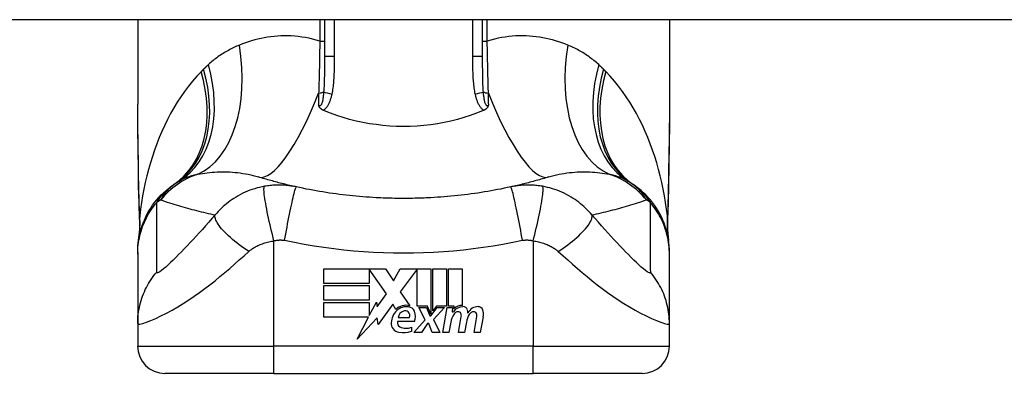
# Model space of a CAD drawing. Header units: inches. Extents: x 19 to 626, y 56 to 294.
# Tile 147 of 256: x 51.057 to 52.479, y 292.408 to 292.919. Entities that reach past the tile are written whole.
import ezdxf

# ---------------------------------------------------------------- set-up
doc = ezdxf.new("R2010")
doc.units = ezdxf.units.IN
doc.header["$MEASUREMENT"] = 0
doc.layers.add('Visible Edges(ANSI)', color=7, linetype='Continuous', lineweight=25)
doc.layers.add('Visible Tangent Edges(ANSI)', color=7, linetype='Continuous', lineweight=25)

msp = doc.modelspace()

# ---------------------------------------------------------------- linework, layer by layer
at = {"layer": 'Visible Edges(ANSI)'}
for p, q in [((84.4139, 292.9192), (18.8089, 292.9192)), ((51.2276, 292.9192), (51.2276, 292.7973)), ((51.4973, 292.9192), (51.4973, 292.8658)), ((51.7256, 292.8658), (51.7256, 292.9192)), ((51.9953, 292.9192), (51.9953, 292.7973)), ((51.2276, 292.5831), (51.2276, 292.5807)), ((51.2276, 292.5807), (51.2276, 292.4803)), ((51.9953, 292.5807), (51.9953, 292.5831)), ((51.9953, 292.4803), (51.9953, 292.5807)), ((51.4962, 292.5594), (51.5854, 292.5594)), ((51.4962, 292.538), (51.4962, 292.5594)), ((51.562, 292.559), (51.562, 292.538)), ((51.5866, 292.5232), (51.562, 292.559)), ((51.5854, 292.5594), (51.5971, 292.542)), ((51.5971, 292.542), (51.6064, 292.5594)), ((51.6064, 292.5594), (51.651, 292.5594)), ((51.631, 292.5586), (51.6066, 292.5259)), ((51.631, 292.5055), (51.631, 292.5586)), ((51.651, 292.5594), (51.651, 292.4938)), ((51.6538, 292.4986), (51.6538, 292.5594)), ((51.6538, 292.5594), (51.6736, 292.5594)), ((51.6736, 292.5594), (51.6736, 292.5055)), ((51.6764, 292.5055), (51.6764, 292.5594)), ((51.6764, 292.5594), (51.6962, 292.5594)), ((51.6962, 292.5594), (51.6962, 292.5064)), ((51.562, 292.538), (51.4962, 292.538)), ((51.4962, 292.5138), (51.4962, 292.5352)), ((51.4962, 292.5352), (51.562, 292.5352)), ((51.562, 292.5352), (51.562, 292.5138)), ((51.6066, 292.5259), (51.6204, 292.506)), ((51.562, 292.5138), (51.4962, 292.5138)), ((51.4962, 292.5108), (51.562, 292.5108)), ((51.4962, 292.4894), (51.4962, 292.5108)), ((51.562, 292.4917), (51.5722, 292.5112)), ((51.562, 292.5108), (51.562, 292.4917)), ((51.5722, 292.5112), (51.5735, 292.5045)), ((51.5735, 292.5045), (51.5866, 292.5232)), ((51.5958, 292.5083), (51.5748, 292.479)), ((51.6004, 292.5006), (51.5958, 292.5083)), ((51.646, 292.5055), (51.631, 292.5055)), ((51.6428, 292.4858), (51.6336, 292.5036)), ((51.6336, 292.5036), (51.6444, 292.5036)), ((51.6444, 292.5036), (51.6496, 292.4914)), ((51.651, 292.4938), (51.646, 292.5055)), ((51.651, 292.4914), (51.6599, 292.5036)), ((51.6588, 292.5055), (51.6538, 292.4986)), ((51.6708, 292.5036), (51.6546, 292.486)), ((51.6736, 292.5055), (51.6588, 292.5055)), ((51.6599, 292.5036), (51.6708, 292.5036)), ((51.6682, 292.4672), (51.6746, 292.5036)), ((51.6746, 292.5036), (51.6822, 292.5036)), ((51.6846, 292.5055), (51.6764, 292.5055)), ((51.6822, 292.5036), (51.6816, 292.4972)), ((51.6816, 292.4972), (51.6835, 292.4972)), ((51.6842, 292.5014), (51.6846, 292.5055)), ((51.5608, 292.4894), (51.4962, 292.4894)), ((51.5443, 292.4576), (51.5608, 292.4894)), ((51.5735, 292.4884), (51.5443, 292.4576)), ((51.5748, 292.479), (51.5735, 292.4884)), ((51.6272, 292.483), (51.6028, 292.483)), ((51.6038, 292.489), (51.6198, 292.489)), ((51.6264, 292.4672), (51.6428, 292.4858)), ((51.6496, 292.4914), (51.651, 292.4914)), ((51.6546, 292.486), (51.6636, 292.4672)), ((51.6796, 292.4822), (51.677, 292.4672)), ((51.6908, 292.4672), (51.6948, 292.4902)), ((51.7022, 292.4822), (51.6996, 292.4672)), ((51.7132, 292.4672), (51.7172, 292.4902)), ((51.7264, 292.4901), (51.722, 292.4672)), ((51.2276, 292.4803), (51.2276, 292.4477)), ((51.6228, 292.475), (51.6228, 292.469)), ((51.6372, 292.4672), (51.6264, 292.4672)), ((51.6462, 292.4802), (51.6372, 292.4672)), ((51.6478, 292.4802), (51.6462, 292.4802)), ((51.6528, 292.4672), (51.6478, 292.4802)), ((51.6636, 292.4672), (51.6528, 292.4672)), ((51.677, 292.4672), (51.6682, 292.4672)), ((51.6996, 292.4672), (51.6908, 292.4672)), ((51.722, 292.4672), (51.7132, 292.4672)), ((51.9953, 292.4477), (51.9953, 292.4803)), ((51.4244, 292.4083), (51.2669, 292.4083)), ((51.4244, 292.4083), (51.7984, 292.4083)), ((51.9559, 292.4083), (51.7984, 292.4083))]:
    msp.add_line(p, q, dxfattribs=at)
at = {"layer": 'Visible Edges(ANSI)', "flags": 128}
for points in [[(51.229, 292.6787), (51.2286, 292.7089), (51.2281, 292.7388), (51.2277, 292.7683), (51.2276, 292.7973)], [(51.4955, 292.7884), (51.495, 292.7886), (51.4946, 292.7889), (51.4941, 292.7891), (51.4937, 292.7894), (51.4933, 292.7896), (51.4929, 292.7899), (51.4925, 292.7902), (51.4921, 292.7905), (51.4917, 292.7909), (51.4914, 292.7912), (51.491, 292.7916), (51.4907, 292.7919), (51.4905, 292.7923), (51.4902, 292.7926), (51.49, 292.793), (51.4897, 292.7934), (51.4895, 292.7937), (51.4894, 292.7941), (51.4892, 292.7945), (51.489, 292.7949), (51.4889, 292.7952), (51.4888, 292.7956), (51.4886, 292.796), (51.4885, 292.7964)], [(51.7344, 292.7964), (51.7343, 292.796), (51.7341, 292.7956), (51.734, 292.7952), (51.7338, 292.7949), (51.7337, 292.7945), (51.7335, 292.7941), (51.7333, 292.7937), (51.7331, 292.7934), (51.7329, 292.793), (51.7327, 292.7926), (51.7324, 292.7923), (51.7321, 292.7919), (51.7318, 292.7916), (51.7315, 292.7912), (51.7312, 292.7909), (51.7308, 292.7905), (51.7304, 292.7902), (51.73, 292.7899), (51.7296, 292.7896), (51.7292, 292.7894), (51.7288, 292.7891), (51.7283, 292.7889), (51.7279, 292.7886), (51.7274, 292.7884)], [(51.9953, 292.7973), (51.9952, 292.7683), (51.9948, 292.7388), (51.9943, 292.7089), (51.9938, 292.6787)], [(51.4973, 292.7877), (51.4972, 292.7877), (51.4971, 292.7877), (51.497, 292.7878), (51.497, 292.7878), (51.4969, 292.7878), (51.4968, 292.7879), (51.4967, 292.7879), (51.4967, 292.7879), (51.4966, 292.788), (51.4965, 292.788), (51.4964, 292.788), (51.4964, 292.7881), (51.4963, 292.7881), (51.4962, 292.7881), (51.4961, 292.7881), (51.4961, 292.7882), (51.496, 292.7882), (51.4959, 292.7882), (51.4958, 292.7883), (51.4958, 292.7883), (51.4957, 292.7883), (51.4956, 292.7884), (51.4955, 292.7884), (51.4955, 292.7884)], [(51.7256, 292.7877), (51.7167, 292.7841), (51.7077, 292.7808), (51.6985, 292.7779), (51.6892, 292.7752), (51.6798, 292.7728), (51.6702, 292.7707), (51.6605, 292.769), (51.6508, 292.7675), (51.6409, 292.7664), (51.6311, 292.7656), (51.6212, 292.7651), (51.6113, 292.765), (51.6014, 292.7651), (51.5915, 292.7656), (51.5816, 292.7664), (51.5718, 292.7676), (51.5621, 292.769), (51.5525, 292.7708), (51.543, 292.7728), (51.5336, 292.7752), (51.5243, 292.7779), (51.5152, 292.7808), (51.5061, 292.7841), (51.4973, 292.7877)], [(51.7274, 292.7884), (51.7273, 292.7884), (51.7273, 292.7884), (51.7272, 292.7883), (51.7271, 292.7883), (51.727, 292.7883), (51.727, 292.7882), (51.7269, 292.7882), (51.7268, 292.7882), (51.7267, 292.7881), (51.7267, 292.7881), (51.7266, 292.7881), (51.7265, 292.7881), (51.7264, 292.788), (51.7264, 292.788), (51.7263, 292.788), (51.7262, 292.7879), (51.7261, 292.7879), (51.7261, 292.7879), (51.726, 292.7878), (51.7259, 292.7878), (51.7258, 292.7878), (51.7258, 292.7877), (51.7257, 292.7877), (51.7256, 292.7877)], [(51.2276, 292.5831), (51.2277, 292.5877), (51.2279, 292.5924), (51.2284, 292.5971), (51.2291, 292.6018), (51.2299, 292.6066), (51.231, 292.6113), (51.2322, 292.6159), (51.2337, 292.6206), (51.2353, 292.6252), (51.2372, 292.6297), (51.2392, 292.6342), (51.2414, 292.6386), (51.2438, 292.6429), (51.2464, 292.647), (51.2491, 292.6511), (51.252, 292.655), (51.2551, 292.6588), (51.2582, 292.6625), (51.2616, 292.666), (51.265, 292.6693), (51.2685, 292.6725), (51.2722, 292.6755), (51.2759, 292.6784), (51.2797, 292.6811)], [(51.4567, 292.6776), (51.4543, 292.6781), (51.452, 292.6786), (51.4496, 292.6792), (51.4473, 292.6797), (51.445, 292.6803), (51.4426, 292.6808), (51.4403, 292.6814), (51.438, 292.682), (51.4357, 292.6825), (51.4334, 292.6831), (51.4311, 292.6837), (51.4288, 292.6843), (51.4266, 292.6849), (51.4243, 292.6855), (51.422, 292.6862), (51.4198, 292.6868), (51.4175, 292.6874), (51.4153, 292.6881), (51.413, 292.6887), (51.4108, 292.6894), (51.4086, 292.69), (51.4064, 292.6907), (51.4041, 292.6914), (51.4019, 292.692)], [(51.8209, 292.692), (51.8187, 292.6914), (51.8165, 292.6907), (51.8143, 292.69), (51.8121, 292.6894), (51.8098, 292.6887), (51.8076, 292.6881), (51.8054, 292.6874), (51.8031, 292.6868), (51.8009, 292.6862), (51.7986, 292.6855), (51.7963, 292.6849), (51.794, 292.6843), (51.7918, 292.6837), (51.7895, 292.6831), (51.7872, 292.6825), (51.7849, 292.682), (51.7826, 292.6814), (51.7802, 292.6808), (51.7779, 292.6803), (51.7756, 292.6797), (51.7732, 292.6792), (51.7709, 292.6786), (51.7685, 292.6781), (51.7662, 292.6776)], [(51.9953, 292.5831), (51.9952, 292.5877), (51.9949, 292.5924), (51.9945, 292.5971), (51.9938, 292.6018), (51.9929, 292.6066), (51.9919, 292.6113), (51.9906, 292.6159), (51.9892, 292.6206), (51.9875, 292.6252), (51.9857, 292.6297), (51.9837, 292.6342), (51.9815, 292.6386), (51.9791, 292.6429), (51.9765, 292.647), (51.9737, 292.6511), (51.9709, 292.655), (51.9678, 292.6588), (51.9646, 292.6625), (51.9613, 292.666), (51.9579, 292.6693), (51.9543, 292.6725), (51.9507, 292.6755), (51.947, 292.6784), (51.9432, 292.6811)], [(51.2304, 292.6306), (51.2295, 292.6544), (51.229, 292.6787)], [(51.5721, 292.662), (51.5672, 292.6623), (51.5624, 292.6626), (51.5575, 292.663), (51.5526, 292.6633), (51.5478, 292.6637), (51.543, 292.6642), (51.5381, 292.6646), (51.5333, 292.6651), (51.5284, 292.6657), (51.5236, 292.6662), (51.5188, 292.6668), (51.514, 292.6675), (51.5092, 292.6681), (51.5043, 292.6688), (51.4995, 292.6696), (51.4948, 292.6703), (51.49, 292.6711), (51.4852, 292.6719), (51.4804, 292.6728), (51.4757, 292.6737), (51.4709, 292.6746), (51.4662, 292.6756), (51.4614, 292.6766), (51.4567, 292.6776)], [(51.7662, 292.6776), (51.7615, 292.6766), (51.7567, 292.6756), (51.752, 292.6746), (51.7472, 292.6737), (51.7425, 292.6728), (51.7377, 292.6719), (51.7329, 292.6711), (51.7281, 292.6703), (51.7233, 292.6696), (51.7185, 292.6688), (51.7137, 292.6681), (51.7089, 292.6675), (51.7041, 292.6668), (51.6993, 292.6662), (51.6944, 292.6657), (51.6896, 292.6651), (51.6848, 292.6646), (51.6799, 292.6642), (51.6751, 292.6637), (51.6702, 292.6633), (51.6654, 292.663), (51.6605, 292.6626), (51.6557, 292.6623), (51.6508, 292.662)], [(51.9938, 292.6787), (51.9933, 292.6544), (51.9925, 292.6306)], [(51.6508, 292.662), (51.6475, 292.6619), (51.6442, 292.6617), (51.641, 292.6616), (51.6377, 292.6615), (51.6344, 292.6613), (51.6311, 292.6613), (51.6278, 292.6612), (51.6246, 292.6611), (51.6213, 292.6611), (51.618, 292.661), (51.6147, 292.661), (51.6114, 292.661), (51.6082, 292.661), (51.6049, 292.661), (51.6016, 292.6611), (51.5983, 292.6611), (51.595, 292.6612), (51.5917, 292.6613), (51.5885, 292.6613), (51.5852, 292.6615), (51.5819, 292.6616), (51.5786, 292.6617), (51.5754, 292.6619), (51.5721, 292.662)], [(51.2304, 292.6306), (51.2303, 292.6154), (51.2288, 292.6003)], [(51.9925, 292.6306), (51.9925, 292.6154), (51.994, 292.6003)]]:
    msp.add_lwpolyline(points, dxfattribs=at)
at = {"layer": 'Visible Edges(ANSI)'}
for centre, radius, start, end in [((51.6114, 292.1885), 0.5938, 123.5208, 123.9621), ((51.3487, 292.5851), 0.1181, 121.3001, 123.5208), ((51.8741, 292.5851), 0.1181, 56.4792, 58.6999), ((51.6114, 292.1885), 0.5938, 56.0379, 56.4792), ((51.6201, 292.4799), 0.0265, 134.1684, 176.5646), ((51.6154, 292.4846), 0.022, 77.079, 133.1785), ((51.6154, 292.4846), 0.0199, 80.4085, 134.1684), ((51.6149, 292.4877), 0.0112, 109.3797, 172.9975), ((51.6136, 292.4914), 0.0073, 51.1652, 109.3797), ((51.6142, 292.4921), 0.00637, 331.4547, 51.1652), ((51.6179, 292.4942), 0.0101, 23.8445, 85.0802), ((51.61, 292.4906), 0.0188, 336.1555, 23.8445), ((51.697, 292.4886), 0.016, 89.4776, 147.4114), ((51.6911, 292.489), 0.0084, 96.03, 147.5992), ((51.6958, 292.4905), 0.016, 88.7952, 136.5849), ((51.6906, 292.4934), 0.004, 23.5571, 96.03), ((51.6971, 292.4979), 0.00676, 16.9928, 89.4776), ((51.6852, 292.4942), 0.0192, 3.6169, 16.9928), ((51.7191, 292.4883), 0.0164, 89.6788, 153.9508), ((51.7135, 292.489), 0.0084, 96.1027, 147.6083), ((51.713, 292.4934), 0.004, 23.5487, 96.1027), ((51.7191, 292.4976), 0.007, 18.4748, 89.6788), ((51.7076, 292.4938), 0.0192, 349, 18.4748), ((51.6067, 292.4807), 0.0132, 176.5646, 261.5605), ((51.6089, 292.4812), 0.0064, 163.5261, 244.6784), ((51.7101, 292.4769), 0.031, 147.5992, 170), ((51.6867, 292.4917), 0.0082, 350, 23.5571), ((51.7328, 292.4773), 0.031, 148.5584, 170.8257), ((51.7091, 292.4917), 0.0082, 349.9922, 23.5487), ((51.6107, 292.5077), 0.0405, 261.5605, 287.3343), ((51.6149, 292.4939), 0.0205, 244.6784, 292.5609), ((51.2669, 292.4477), 0.0394, 180, 270), ((51.9559, 292.4477), 0.0394, 270, 0)]:
    msp.add_arc(centre, radius, start, end, dxfattribs=at)
at = {"layer": 'Visible Tangent Edges(ANSI)'}
for p, q in [((51.4905, 292.9192), (51.4905, 292.8883)), ((51.5118, 292.8658), (51.5118, 292.9192)), ((51.711, 292.9192), (51.711, 292.8658)), ((51.7324, 292.8883), (51.7324, 292.9192)), ((51.4905, 292.8883), (51.4973, 292.8883)), ((51.7256, 292.8883), (51.7324, 292.8883)), ((51.5118, 292.8658), (51.4973, 292.8658)), ((51.7256, 292.8658), (51.711, 292.8658)), ((51.4244, 292.4477), (51.4244, 292.5998)), ((51.7984, 292.5998), (51.7984, 292.4477)), ((51.2276, 292.4477), (51.4244, 292.4477)), ((51.7984, 292.4477), (51.4244, 292.4477)), ((51.4244, 292.4083), (51.4244, 292.4477)), ((51.7984, 292.4083), (51.7984, 292.4477)), ((51.7984, 292.4477), (51.9953, 292.4477))]:
    msp.add_line(p, q, dxfattribs=at)
at = {"layer": 'Visible Tangent Edges(ANSI)', "flags": 128}
for points in [[(51.4905, 292.8883), (51.4853, 292.8898), (51.4802, 292.8912), (51.475, 292.8924), (51.4698, 292.8934), (51.4647, 292.8942), (51.4595, 292.8949), (51.4545, 292.8954), (51.4494, 292.8957), (51.4444, 292.8959), (51.4394, 292.8959), (51.4345, 292.8958), (51.4296, 292.8955), (51.4247, 292.8951), (51.4199, 292.8945), (51.4151, 292.8939), (51.4104, 292.893), (51.4057, 292.8921), (51.4011, 292.8911), (51.3965, 292.8899), (51.392, 292.8886), (51.3875, 292.8872), (51.3831, 292.8857), (51.3787, 292.8841), (51.3744, 292.8825)], [(51.8485, 292.8825), (51.8442, 292.8841), (51.8398, 292.8857), (51.8354, 292.8872), (51.8309, 292.8886), (51.8264, 292.8899), (51.8218, 292.8911), (51.8172, 292.8921), (51.8125, 292.893), (51.8078, 292.8939), (51.803, 292.8945), (51.7982, 292.8951), (51.7933, 292.8955), (51.7884, 292.8958), (51.7835, 292.8959), (51.7785, 292.8959), (51.7735, 292.8957), (51.7684, 292.8954), (51.7633, 292.8949), (51.7582, 292.8942), (51.7531, 292.8934), (51.7479, 292.8924), (51.7427, 292.8912), (51.7375, 292.8898), (51.7324, 292.8883)], [(51.3744, 292.8825), (51.3724, 292.8816), (51.3704, 292.8808), (51.3683, 292.8799), (51.3663, 292.8789), (51.3644, 292.878), (51.3624, 292.877), (51.3604, 292.876), (51.3585, 292.8749), (51.3566, 292.8739), (51.3547, 292.8728), (51.3528, 292.8716), (51.3509, 292.8705), (51.349, 292.8693), (51.3472, 292.8681), (51.3454, 292.8668), (51.3435, 292.8656), (51.3417, 292.8643), (51.34, 292.8629), (51.3382, 292.8615), (51.3364, 292.8602), (51.3347, 292.8587), (51.333, 292.8573), (51.3313, 292.8558), (51.3296, 292.8543)], [(51.4905, 292.8883), (51.4905, 292.8851), (51.4904, 292.8819), (51.4904, 292.8787), (51.4903, 292.8754), (51.4903, 292.8722), (51.4902, 292.8691), (51.4902, 292.8659), (51.4901, 292.8627), (51.4901, 292.8595), (51.49, 292.8563), (51.4899, 292.8532), (51.4899, 292.85), (51.4898, 292.8469), (51.4897, 292.8438), (51.4896, 292.8406), (51.4896, 292.8375), (51.4895, 292.8344), (51.4894, 292.8313), (51.4893, 292.8283), (51.4892, 292.8252), (51.4891, 292.8222), (51.489, 292.8191), (51.4889, 292.8161), (51.4888, 292.8131)], [(51.734, 292.8131), (51.7339, 292.8161), (51.7338, 292.8191), (51.7337, 292.8222), (51.7337, 292.8252), (51.7336, 292.8283), (51.7335, 292.8313), (51.7334, 292.8344), (51.7333, 292.8375), (51.7332, 292.8406), (51.7332, 292.8438), (51.7331, 292.8469), (51.733, 292.85), (51.733, 292.8532), (51.7329, 292.8563), (51.7328, 292.8595), (51.7328, 292.8627), (51.7327, 292.8659), (51.7326, 292.8691), (51.7326, 292.8722), (51.7325, 292.8754), (51.7325, 292.8787), (51.7324, 292.8819), (51.7324, 292.8851), (51.7324, 292.8883)], [(51.8932, 292.8543), (51.8916, 292.8558), (51.8899, 292.8573), (51.8882, 292.8587), (51.8864, 292.8602), (51.8847, 292.8615), (51.8829, 292.8629), (51.8811, 292.8643), (51.8793, 292.8656), (51.8775, 292.8668), (51.8757, 292.8681), (51.8738, 292.8693), (51.872, 292.8705), (51.8701, 292.8716), (51.8682, 292.8728), (51.8663, 292.8739), (51.8644, 292.8749), (51.8624, 292.876), (51.8605, 292.877), (51.8585, 292.878), (51.8565, 292.8789), (51.8545, 292.8799), (51.8525, 292.8808), (51.8505, 292.8816), (51.8485, 292.8825)], [(51.4973, 292.8658), (51.4973, 292.8636), (51.4973, 292.8614), (51.4973, 292.8591), (51.4973, 292.8569), (51.4972, 292.8547), (51.4972, 292.8525), (51.4972, 292.8503), (51.4972, 292.8481), (51.4972, 292.846), (51.4972, 292.8438), (51.4972, 292.8417), (51.4971, 292.8395), (51.4971, 292.8374), (51.497, 292.8353), (51.497, 292.8332), (51.4969, 292.8311), (51.4969, 292.829), (51.4968, 292.8269), (51.4967, 292.8249), (51.4966, 292.8228), (51.4965, 292.8208), (51.4964, 292.8188), (51.4963, 292.8169), (51.4961, 292.8149)], [(51.5083, 292.8118), (51.5087, 292.814), (51.5092, 292.8162), (51.5095, 292.8184), (51.5099, 292.8207), (51.5101, 292.8229), (51.5104, 292.8252), (51.5106, 292.8274), (51.5108, 292.8297), (51.511, 292.8319), (51.5111, 292.8342), (51.5113, 292.8365), (51.5114, 292.8387), (51.5115, 292.841), (51.5116, 292.8432), (51.5116, 292.8455), (51.5117, 292.8478), (51.5117, 292.85), (51.5118, 292.8523), (51.5118, 292.8545), (51.5118, 292.8568), (51.5118, 292.8591), (51.5118, 292.8613), (51.5118, 292.8636), (51.5118, 292.8658)], [(51.711, 292.8658), (51.711, 292.8636), (51.711, 292.8613), (51.711, 292.8591), (51.7111, 292.8568), (51.7111, 292.8545), (51.7111, 292.8523), (51.7111, 292.85), (51.7112, 292.8477), (51.7112, 292.8455), (51.7113, 292.8432), (51.7114, 292.841), (51.7115, 292.8387), (51.7116, 292.8365), (51.7117, 292.8342), (51.7119, 292.8319), (51.7121, 292.8297), (51.7122, 292.8274), (51.7125, 292.8252), (51.7127, 292.8229), (51.713, 292.8207), (51.7133, 292.8184), (51.7137, 292.8162), (51.7141, 292.814), (51.7146, 292.8118)], [(51.7267, 292.8149), (51.7266, 292.8169), (51.7265, 292.8188), (51.7263, 292.8208), (51.7262, 292.8228), (51.7261, 292.8249), (51.7261, 292.8269), (51.726, 292.829), (51.7259, 292.8311), (51.7259, 292.8332), (51.7258, 292.8353), (51.7258, 292.8374), (51.7258, 292.8395), (51.7257, 292.8417), (51.7257, 292.8438), (51.7257, 292.846), (51.7257, 292.8481), (51.7256, 292.8503), (51.7256, 292.8525), (51.7256, 292.8547), (51.7256, 292.8569), (51.7256, 292.8591), (51.7256, 292.8614), (51.7256, 292.8636), (51.7256, 292.8658)], [(51.3296, 292.8543), (51.3293, 292.854), (51.329, 292.8537), (51.3288, 292.8535), (51.3285, 292.8532), (51.3282, 292.8529), (51.3279, 292.8526), (51.3276, 292.8524), (51.3273, 292.8521), (51.327, 292.8518), (51.3268, 292.8516), (51.3265, 292.8513), (51.3262, 292.851), (51.3259, 292.8508), (51.3256, 292.8505), (51.3253, 292.8502), (51.3251, 292.8499), (51.3248, 292.8497), (51.3245, 292.8494), (51.3242, 292.8491), (51.3239, 292.8488), (51.3237, 292.8485), (51.3234, 292.8483), (51.3231, 292.848), (51.3228, 292.8477)], [(51.9001, 292.8477), (51.8998, 292.848), (51.8995, 292.8483), (51.8992, 292.8485), (51.8989, 292.8488), (51.8987, 292.8491), (51.8984, 292.8494), (51.8981, 292.8497), (51.8978, 292.8499), (51.8975, 292.8502), (51.8973, 292.8505), (51.897, 292.8508), (51.8967, 292.851), (51.8964, 292.8513), (51.8961, 292.8516), (51.8958, 292.8518), (51.8955, 292.8521), (51.8953, 292.8524), (51.895, 292.8526), (51.8947, 292.8529), (51.8944, 292.8532), (51.8941, 292.8535), (51.8938, 292.8537), (51.8935, 292.854), (51.8932, 292.8543)], [(51.3195, 292.8443), (51.3131, 292.8376), (51.3069, 292.8305), (51.3011, 292.8232), (51.2954, 292.8157), (51.29, 292.808), (51.2848, 292.8), (51.2799, 292.7919), (51.2752, 292.7837), (51.2708, 292.7752), (51.2666, 292.7666), (51.2626, 292.7579), (51.2588, 292.749), (51.2553, 292.74), (51.2519, 292.7309), (51.2488, 292.7217), (51.2459, 292.7124), (51.2433, 292.703), (51.2408, 292.6935), (51.2386, 292.684), (51.2365, 292.6744), (51.2347, 292.6648), (51.2331, 292.6551), (51.2317, 292.6454), (51.2305, 292.6357)], [(51.3228, 292.8477), (51.3227, 292.8476), (51.3225, 292.8474), (51.3224, 292.8473), (51.3223, 292.8471), (51.3221, 292.847), (51.322, 292.8469), (51.3218, 292.8467), (51.3217, 292.8466), (51.3216, 292.8464), (51.3214, 292.8463), (51.3213, 292.8462), (51.3211, 292.846), (51.321, 292.8459), (51.3209, 292.8457), (51.3207, 292.8456), (51.3206, 292.8455), (51.3204, 292.8453), (51.3203, 292.8452), (51.3202, 292.845), (51.32, 292.8449), (51.3199, 292.8448), (51.3197, 292.8446), (51.3196, 292.8445), (51.3195, 292.8443)], [(51.9034, 292.8443), (51.9033, 292.8445), (51.9031, 292.8446), (51.903, 292.8448), (51.9029, 292.8449), (51.9027, 292.845), (51.9026, 292.8452), (51.9024, 292.8453), (51.9023, 292.8455), (51.9022, 292.8456), (51.902, 292.8457), (51.9019, 292.8459), (51.9017, 292.846), (51.9016, 292.8462), (51.9015, 292.8463), (51.9013, 292.8464), (51.9012, 292.8466), (51.901, 292.8467), (51.9009, 292.8469), (51.9008, 292.847), (51.9006, 292.8471), (51.9005, 292.8473), (51.9003, 292.8474), (51.9002, 292.8476), (51.9001, 292.8477)], [(51.9924, 292.6357), (51.9912, 292.6454), (51.9898, 292.6551), (51.9882, 292.6648), (51.9864, 292.6744), (51.9843, 292.684), (51.9821, 292.6935), (51.9796, 292.703), (51.9769, 292.7124), (51.9741, 292.7217), (51.9709, 292.7309), (51.9676, 292.74), (51.9641, 292.749), (51.9603, 292.7579), (51.9563, 292.7666), (51.9521, 292.7752), (51.9476, 292.7836), (51.943, 292.7919), (51.938, 292.8), (51.9329, 292.808), (51.9275, 292.8157), (51.9218, 292.8232), (51.9159, 292.8305), (51.9098, 292.8376), (51.9034, 292.8443)], [(51.4961, 292.8149), (51.496, 292.8135), (51.4959, 292.8122), (51.4958, 292.8108), (51.4956, 292.8094), (51.4955, 292.8081), (51.4953, 292.8068), (51.4951, 292.8056), (51.4949, 292.8043), (51.4947, 292.8031), (51.4944, 292.8019), (51.4942, 292.8008), (51.4939, 292.7997), (51.4935, 292.7987), (51.4932, 292.7978), (51.4928, 292.7969), (51.4924, 292.7962), (51.492, 292.7956), (51.4915, 292.7952), (51.491, 292.7949), (51.4905, 292.7949), (51.49, 292.795), (51.4895, 292.7953), (51.489, 292.7958), (51.4885, 292.7964)], [(51.4888, 292.8131), (51.4888, 292.8124), (51.4888, 292.8117), (51.4888, 292.811), (51.4888, 292.8103), (51.4888, 292.8096), (51.4888, 292.8089), (51.4887, 292.8082), (51.4887, 292.8075), (51.4887, 292.8068), (51.4887, 292.8061), (51.4887, 292.8054), (51.4887, 292.8047), (51.4887, 292.804), (51.4886, 292.8033), (51.4886, 292.8026), (51.4886, 292.8019), (51.4886, 292.8012), (51.4886, 292.8005), (51.4886, 292.7998), (51.4886, 292.7991), (51.4885, 292.7985), (51.4885, 292.7978), (51.4885, 292.7971), (51.4885, 292.7964)], [(51.4955, 292.7884), (51.4964, 292.789), (51.4974, 292.7897), (51.4982, 292.7904), (51.499, 292.7912), (51.4998, 292.7921), (51.5005, 292.793), (51.5012, 292.7939), (51.5019, 292.7948), (51.5025, 292.7958), (51.503, 292.7968), (51.5036, 292.7978), (51.5041, 292.7988), (51.5045, 292.7998), (51.505, 292.8009), (51.5054, 292.8019), (51.5058, 292.803), (51.5062, 292.8041), (51.5065, 292.8052), (51.5069, 292.8063), (51.5072, 292.8074), (51.5075, 292.8085), (51.5078, 292.8096), (51.508, 292.8107), (51.5083, 292.8118)], [(51.7146, 292.8118), (51.7148, 292.8107), (51.7151, 292.8096), (51.7154, 292.8085), (51.7157, 292.8074), (51.716, 292.8063), (51.7163, 292.8052), (51.7167, 292.8041), (51.7171, 292.803), (51.7175, 292.8019), (51.7179, 292.8009), (51.7183, 292.7998), (51.7188, 292.7988), (51.7193, 292.7978), (51.7199, 292.7968), (51.7204, 292.7958), (51.721, 292.7948), (51.7217, 292.7939), (51.7223, 292.793), (51.7231, 292.7921), (51.7238, 292.7912), (51.7247, 292.7904), (51.7255, 292.7897), (51.7264, 292.789), (51.7274, 292.7884)], [(51.7344, 292.7964), (51.7339, 292.7958), (51.7334, 292.7953), (51.7329, 292.795), (51.7324, 292.7949), (51.7319, 292.7949), (51.7314, 292.7952), (51.7309, 292.7956), (51.7305, 292.7962), (51.7301, 292.7969), (51.7297, 292.7978), (51.7293, 292.7987), (51.729, 292.7997), (51.7287, 292.8008), (51.7285, 292.8019), (51.7282, 292.8031), (51.728, 292.8043), (51.7278, 292.8056), (51.7276, 292.8068), (51.7274, 292.8081), (51.7273, 292.8094), (51.7271, 292.8108), (51.727, 292.8122), (51.7268, 292.8135), (51.7267, 292.8149)], [(51.7344, 292.7964), (51.7344, 292.7971), (51.7343, 292.7978), (51.7343, 292.7985), (51.7343, 292.7991), (51.7343, 292.7998), (51.7343, 292.8005), (51.7343, 292.8012), (51.7343, 292.8019), (51.7342, 292.8026), (51.7342, 292.8033), (51.7342, 292.804), (51.7342, 292.8047), (51.7342, 292.8054), (51.7342, 292.8061), (51.7342, 292.8068), (51.7341, 292.8075), (51.7341, 292.8082), (51.7341, 292.8089), (51.7341, 292.8096), (51.7341, 292.8103), (51.7341, 292.811), (51.7341, 292.8117), (51.734, 292.8124), (51.734, 292.8131)], [(51.2292, 292.6793), (51.2291, 292.6843), (51.229, 292.6893), (51.2289, 292.6944), (51.2289, 292.6994), (51.2288, 292.7044), (51.2287, 292.7094), (51.2286, 292.7143), (51.2285, 292.7193), (51.2284, 292.7243), (51.2283, 292.7292), (51.2282, 292.7342), (51.2282, 292.7391), (51.2281, 292.744), (51.228, 292.7489), (51.2279, 292.7538), (51.2279, 292.7587), (51.2278, 292.7636), (51.2277, 292.7684), (51.2277, 292.7733), (51.2277, 292.7781), (51.2276, 292.7829), (51.2276, 292.7877), (51.2276, 292.7925), (51.2276, 292.7973)], [(51.9953, 292.7973), (51.9953, 292.7925), (51.9953, 292.7877), (51.9953, 292.7829), (51.9952, 292.7781), (51.9952, 292.7733), (51.9951, 292.7684), (51.9951, 292.7636), (51.995, 292.7587), (51.9949, 292.7538), (51.9949, 292.7489), (51.9948, 292.744), (51.9947, 292.7391), (51.9946, 292.7342), (51.9946, 292.7292), (51.9945, 292.7243), (51.9944, 292.7193), (51.9943, 292.7143), (51.9942, 292.7094), (51.9941, 292.7044), (51.994, 292.6994), (51.9939, 292.6944), (51.9938, 292.6893), (51.9938, 292.6843), (51.9937, 292.6793)], [(51.2874, 292.6861), (51.2883, 292.6866), (51.2893, 292.6872), (51.2903, 292.6877), (51.2913, 292.6883), (51.2923, 292.6888), (51.2933, 292.6893), (51.2944, 292.6898), (51.2954, 292.6902), (51.2965, 292.6907), (51.2976, 292.6912), (51.2987, 292.6916), (51.2998, 292.692), (51.301, 292.6924), (51.3021, 292.6928), (51.3033, 292.6932), (51.3044, 292.6936), (51.3056, 292.6939), (51.3069, 292.6943), (51.3081, 292.6946), (51.3093, 292.6949), (51.3106, 292.6952), (51.3118, 292.6955), (51.3131, 292.6958), (51.3144, 292.6961)], [(51.3144, 292.6961), (51.3178, 292.6966), (51.3212, 292.6972), (51.3246, 292.6976), (51.3281, 292.6981), (51.3316, 292.6984), (51.3351, 292.6987), (51.3387, 292.699), (51.3423, 292.6992), (51.3459, 292.6993), (51.3496, 292.6994), (51.3532, 292.6994), (51.3569, 292.6993), (51.3607, 292.6992), (51.3644, 292.6989), (51.3681, 292.6986), (51.3719, 292.6983), (51.3757, 292.6978), (51.3795, 292.6972), (51.3832, 292.6966), (51.387, 292.6959), (51.3908, 292.695), (51.3945, 292.6941), (51.3982, 292.6931), (51.4019, 292.692)], [(51.8209, 292.692), (51.8246, 292.6931), (51.8283, 292.6941), (51.8321, 292.695), (51.8359, 292.6959), (51.8396, 292.6966), (51.8434, 292.6972), (51.8472, 292.6978), (51.851, 292.6983), (51.8547, 292.6986), (51.8585, 292.6989), (51.8622, 292.6992), (51.8659, 292.6993), (51.8696, 292.6994), (51.8733, 292.6994), (51.877, 292.6993), (51.8806, 292.6992), (51.8842, 292.699), (51.8877, 292.6987), (51.8913, 292.6984), (51.8948, 292.6981), (51.8983, 292.6976), (51.9017, 292.6972), (51.9051, 292.6966), (51.9084, 292.6961)], [(51.9084, 292.6961), (51.9097, 292.6958), (51.911, 292.6955), (51.9123, 292.6952), (51.9136, 292.6949), (51.9148, 292.6946), (51.916, 292.6943), (51.9172, 292.6939), (51.9184, 292.6936), (51.9196, 292.6932), (51.9208, 292.6928), (51.9219, 292.6924), (51.9231, 292.692), (51.9242, 292.6916), (51.9253, 292.6912), (51.9264, 292.6907), (51.9274, 292.6902), (51.9285, 292.6898), (51.9295, 292.6893), (51.9306, 292.6888), (51.9316, 292.6883), (51.9326, 292.6877), (51.9336, 292.6872), (51.9345, 292.6866), (51.9355, 292.6861)], [(51.2551, 292.6552), (51.2561, 292.6567), (51.2571, 292.6582), (51.2581, 292.6596), (51.2591, 292.661), (51.2601, 292.6623), (51.2611, 292.6636), (51.2621, 292.6649), (51.2632, 292.6661), (51.2642, 292.6673), (51.2652, 292.6684), (51.2662, 292.6695), (51.2672, 292.6706), (51.2683, 292.6716), (51.2693, 292.6726), (51.2703, 292.6736), (51.2713, 292.6745), (51.2724, 292.6754), (51.2734, 292.6763), (51.2745, 292.6772), (51.2755, 292.678), (51.2765, 292.6788), (51.2776, 292.6796), (51.2787, 292.6803), (51.2797, 292.6811)], [(51.2835, 292.6836), (51.2821, 292.6827), (51.2808, 292.6817), (51.2795, 292.6808), (51.2783, 292.6798), (51.2771, 292.6788), (51.276, 292.6779), (51.2749, 292.6769), (51.2738, 292.6759), (51.2727, 292.6748), (51.2717, 292.6738), (51.2708, 292.6728), (51.2698, 292.6717), (51.2689, 292.6707), (51.268, 292.6696), (51.2672, 292.6686), (51.2664, 292.6675), (51.2656, 292.6664), (51.2648, 292.6654), (51.2641, 292.6643), (51.2634, 292.6632), (51.2627, 292.6621), (51.2621, 292.661), (51.2614, 292.6599), (51.2608, 292.6588)], [(51.4567, 292.6776), (51.4549, 292.678), (51.4531, 292.6783), (51.4513, 292.6786), (51.4494, 292.6789), (51.4476, 292.6792), (51.4458, 292.6794), (51.4439, 292.6797), (51.4421, 292.6798), (51.4402, 292.68), (51.4384, 292.6801), (51.4365, 292.6802), (51.4346, 292.6803), (51.4327, 292.6803), (51.4308, 292.6803), (51.4289, 292.6803), (51.427, 292.6802), (51.425, 292.6801), (51.4229, 292.68), (51.4209, 292.6799), (51.4189, 292.6797), (51.4169, 292.6794), (51.4148, 292.6792), (51.4128, 292.6788), (51.4107, 292.6785)], [(51.8122, 292.6785), (51.8101, 292.6788), (51.808, 292.6792), (51.806, 292.6794), (51.804, 292.6797), (51.802, 292.6799), (51.7999, 292.68), (51.7979, 292.6801), (51.7959, 292.6802), (51.794, 292.6803), (51.792, 292.6803), (51.7901, 292.6803), (51.7882, 292.6803), (51.7864, 292.6802), (51.7845, 292.6801), (51.7827, 292.68), (51.7808, 292.6798), (51.7789, 292.6797), (51.7771, 292.6794), (51.7753, 292.6792), (51.7734, 292.6789), (51.7716, 292.6786), (51.7698, 292.6783), (51.768, 292.678), (51.7662, 292.6776)], [(51.9621, 292.6588), (51.9615, 292.6599), (51.9608, 292.661), (51.9602, 292.6621), (51.9595, 292.6632), (51.9588, 292.6643), (51.958, 292.6654), (51.9573, 292.6664), (51.9565, 292.6675), (51.9557, 292.6686), (51.9548, 292.6696), (51.954, 292.6707), (51.953, 292.6717), (51.9521, 292.6728), (51.9511, 292.6738), (51.9501, 292.6748), (51.9491, 292.6759), (51.948, 292.6769), (51.9469, 292.6779), (51.9458, 292.6788), (51.9446, 292.6798), (51.9433, 292.6808), (51.942, 292.6817), (51.9407, 292.6827), (51.9394, 292.6836)], [(51.9432, 292.6811), (51.9442, 292.6803), (51.9453, 292.6796), (51.9463, 292.6788), (51.9474, 292.678), (51.9484, 292.6772), (51.9495, 292.6763), (51.9505, 292.6754), (51.9515, 292.6745), (51.9526, 292.6736), (51.9536, 292.6726), (51.9546, 292.6716), (51.9556, 292.6706), (51.9567, 292.6695), (51.9577, 292.6684), (51.9587, 292.6673), (51.9597, 292.6661), (51.9607, 292.6649), (51.9617, 292.6636), (51.9627, 292.6623), (51.9637, 292.661), (51.9647, 292.6596), (51.9657, 292.6582), (51.9667, 292.6567), (51.9677, 292.6552)], [(51.229, 292.6787), (51.229, 292.6787), (51.229, 292.6788), (51.229, 292.6788), (51.229, 292.6788), (51.229, 292.6788), (51.229, 292.6789), (51.2291, 292.6789), (51.2291, 292.6789), (51.2291, 292.6789), (51.2291, 292.679), (51.2291, 292.679), (51.2291, 292.679), (51.2291, 292.679), (51.2291, 292.679), (51.2291, 292.6791), (51.2291, 292.6791), (51.2291, 292.6791), (51.2291, 292.6791), (51.2291, 292.6792), (51.2292, 292.6792), (51.2292, 292.6792), (51.2292, 292.6792), (51.2292, 292.6793), (51.2292, 292.6793)], [(51.2305, 292.6357), (51.2304, 292.6374), (51.2303, 292.6392), (51.2303, 292.641), (51.2302, 292.6428), (51.2301, 292.6446), (51.2301, 292.6464), (51.23, 292.6482), (51.2299, 292.65), (51.2299, 292.6518), (51.2298, 292.6536), (51.2298, 292.6554), (51.2297, 292.6573), (51.2296, 292.6591), (51.2296, 292.6609), (51.2295, 292.6627), (51.2295, 292.6646), (51.2295, 292.6664), (51.2294, 292.6682), (51.2294, 292.6701), (51.2293, 292.6719), (51.2293, 292.6737), (51.2293, 292.6756), (51.2292, 292.6774), (51.2292, 292.6793)], [(51.4107, 292.6785), (51.4072, 292.6778), (51.4036, 292.677), (51.4001, 292.6761), (51.3966, 292.6751), (51.3931, 292.674), (51.3896, 292.6727), (51.3862, 292.6714), (51.3828, 292.6699), (51.3795, 292.6684), (51.3762, 292.6667), (51.3729, 292.6649), (51.3696, 292.663), (51.3666, 292.6611), (51.3638, 292.6593), (51.3611, 292.6574), (51.3586, 292.6555), (51.356, 292.6534), (51.3535, 292.6514), (51.351, 292.6492), (51.3486, 292.6469), (51.3463, 292.6446), (51.3439, 292.6422), (51.3417, 292.6397), (51.3394, 292.6371)], [(51.4244, 292.5998), (51.4233, 292.6043), (51.4221, 292.6089), (51.421, 292.6135), (51.4198, 292.6182), (51.4187, 292.6229), (51.4176, 292.6276), (51.4166, 292.6323), (51.4156, 292.6368), (51.4147, 292.6413), (51.4139, 292.6456), (51.4131, 292.6497), (51.4124, 292.6536), (51.4117, 292.6573), (51.4112, 292.6607), (51.4108, 292.6639), (51.4104, 292.6667), (51.4101, 292.6693), (51.41, 292.6715), (51.4099, 292.6735), (51.4099, 292.6751), (51.41, 292.6764), (51.4102, 292.6774), (51.4104, 292.6781), (51.4107, 292.6785)], [(51.4398, 292.6005), (51.4406, 292.6051), (51.4414, 292.6098), (51.4423, 292.6146), (51.4432, 292.6194), (51.4441, 292.6242), (51.445, 292.629), (51.446, 292.6338), (51.4469, 292.6384), (51.4478, 292.6429), (51.4487, 292.6472), (51.4496, 292.6514), (51.4504, 292.6553), (51.4512, 292.6589), (51.452, 292.6622), (51.4527, 292.6653), (51.4534, 292.668), (51.454, 292.6703), (51.4545, 292.6724), (51.455, 292.6741), (51.4555, 292.6754), (51.4559, 292.6764), (51.4562, 292.6771), (51.4565, 292.6775), (51.4567, 292.6776)], [(51.7831, 292.6005), (51.7823, 292.6051), (51.7814, 292.6098), (51.7806, 292.6146), (51.7797, 292.6194), (51.7788, 292.6242), (51.7778, 292.629), (51.7769, 292.6338), (51.776, 292.6384), (51.7751, 292.6429), (51.7742, 292.6472), (51.7733, 292.6514), (51.7725, 292.6553), (51.7717, 292.6589), (51.7709, 292.6622), (51.7702, 292.6653), (51.7695, 292.668), (51.7689, 292.6703), (51.7683, 292.6724), (51.7678, 292.6741), (51.7674, 292.6754), (51.767, 292.6764), (51.7667, 292.6771), (51.7664, 292.6775), (51.7662, 292.6776)], [(51.7984, 292.5998), (51.7996, 292.6043), (51.8008, 292.6089), (51.8019, 292.6135), (51.803, 292.6182), (51.8042, 292.6229), (51.8052, 292.6276), (51.8063, 292.6323), (51.8072, 292.6368), (51.8082, 292.6413), (51.809, 292.6456), (51.8098, 292.6497), (51.8105, 292.6536), (51.8111, 292.6573), (51.8117, 292.6607), (51.8121, 292.6639), (51.8125, 292.6667), (51.8127, 292.6693), (51.8129, 292.6715), (51.813, 292.6735), (51.813, 292.6751), (51.8129, 292.6764), (51.8127, 292.6774), (51.8125, 292.6781), (51.8122, 292.6785)], [(51.8834, 292.6371), (51.8812, 292.6397), (51.8789, 292.6422), (51.8766, 292.6446), (51.8742, 292.6469), (51.8718, 292.6492), (51.8694, 292.6514), (51.8669, 292.6534), (51.8643, 292.6555), (51.8617, 292.6574), (51.8591, 292.6593), (51.8563, 292.6611), (51.8533, 292.663), (51.85, 292.6649), (51.8467, 292.6667), (51.8434, 292.6684), (51.84, 292.6699), (51.8367, 292.6714), (51.8332, 292.6727), (51.8298, 292.674), (51.8263, 292.6751), (51.8228, 292.6761), (51.8192, 292.677), (51.8157, 292.6778), (51.8122, 292.6785)], [(51.9937, 292.6793), (51.9936, 292.6774), (51.9936, 292.6756), (51.9936, 292.6737), (51.9935, 292.6719), (51.9935, 292.6701), (51.9935, 292.6682), (51.9934, 292.6664), (51.9934, 292.6646), (51.9933, 292.6627), (51.9933, 292.6609), (51.9932, 292.6591), (51.9932, 292.6573), (51.9931, 292.6554), (51.9931, 292.6536), (51.993, 292.6518), (51.9929, 292.65), (51.9929, 292.6482), (51.9928, 292.6464), (51.9928, 292.6446), (51.9927, 292.6428), (51.9926, 292.641), (51.9925, 292.6392), (51.9925, 292.6374), (51.9924, 292.6357)], [(51.9938, 292.6787), (51.9938, 292.6787), (51.9938, 292.6788), (51.9938, 292.6788), (51.9938, 292.6788), (51.9938, 292.6788), (51.9938, 292.6789), (51.9938, 292.6789), (51.9938, 292.6789), (51.9938, 292.6789), (51.9938, 292.679), (51.9938, 292.679), (51.9938, 292.679), (51.9938, 292.679), (51.9938, 292.679), (51.9938, 292.6791), (51.9938, 292.6791), (51.9938, 292.6791), (51.9937, 292.6791), (51.9937, 292.6792), (51.9937, 292.6792), (51.9937, 292.6792), (51.9937, 292.6792), (51.9937, 292.6793), (51.9937, 292.6793)], [(51.2276, 292.5807), (51.2276, 292.584), (51.2278, 292.5873), (51.228, 292.5907), (51.2284, 292.594), (51.2288, 292.5973), (51.2293, 292.6007), (51.23, 292.604), (51.2307, 292.6073), (51.2316, 292.6106), (51.2325, 292.6139), (51.2335, 292.6171), (51.2347, 292.6203), (51.2359, 292.6235), (51.2372, 292.6267), (51.2387, 292.6298), (51.2402, 292.6328), (51.2418, 292.6358), (51.2434, 292.6388), (51.2452, 292.6417), (51.247, 292.6445), (51.249, 292.6473), (51.251, 292.65), (51.253, 292.6527), (51.2551, 292.6552)], [(51.2551, 292.5547), (51.2551, 292.5589), (51.2551, 292.5631), (51.2551, 292.5673), (51.2551, 292.5715), (51.2551, 292.5757), (51.2551, 292.5799), (51.2551, 292.5841), (51.2551, 292.5882), (51.2551, 292.5924), (51.2551, 292.5966), (51.2551, 292.6008), (51.2551, 292.605), (51.2551, 292.6092), (51.2551, 292.6134), (51.2551, 292.6175), (51.2551, 292.6217), (51.2551, 292.6259), (51.2551, 292.6301), (51.2551, 292.6343), (51.2551, 292.6385), (51.2551, 292.6427), (51.2551, 292.6468), (51.2551, 292.651), (51.2551, 292.6552)], [(51.2608, 292.6588), (51.264, 292.6578), (51.2671, 292.6567), (51.2703, 292.6557), (51.2735, 292.6547), (51.2767, 292.6537), (51.2799, 292.6527), (51.2831, 292.6517), (51.2864, 292.6508), (51.2896, 292.6498), (51.2929, 292.6489), (51.2961, 292.6479), (51.2994, 292.647), (51.3027, 292.6461), (51.306, 292.6452), (51.3093, 292.6444), (51.3126, 292.6435), (51.3159, 292.6427), (51.3192, 292.6418), (51.3226, 292.641), (51.3259, 292.6402), (51.3293, 292.6394), (51.3327, 292.6386), (51.3361, 292.6378), (51.3394, 292.6371)], [(51.8834, 292.6371), (51.8868, 292.6378), (51.8902, 292.6386), (51.8936, 292.6394), (51.8969, 292.6402), (51.9003, 292.641), (51.9036, 292.6418), (51.907, 292.6427), (51.9103, 292.6435), (51.9136, 292.6444), (51.9169, 292.6452), (51.9202, 292.6461), (51.9235, 292.647), (51.9267, 292.6479), (51.93, 292.6489), (51.9333, 292.6498), (51.9365, 292.6508), (51.9397, 292.6517), (51.943, 292.6527), (51.9462, 292.6537), (51.9494, 292.6547), (51.9525, 292.6557), (51.9557, 292.6567), (51.9589, 292.6578), (51.9621, 292.6588)], [(51.9953, 292.5807), (51.9952, 292.584), (51.9951, 292.5873), (51.9949, 292.5907), (51.9945, 292.594), (51.9941, 292.5973), (51.9935, 292.6007), (51.9929, 292.604), (51.9921, 292.6073), (51.9913, 292.6106), (51.9904, 292.6139), (51.9893, 292.6171), (51.9882, 292.6203), (51.987, 292.6235), (51.9856, 292.6267), (51.9842, 292.6298), (51.9827, 292.6328), (51.9811, 292.6358), (51.9794, 292.6388), (51.9777, 292.6417), (51.9758, 292.6445), (51.9739, 292.6473), (51.9719, 292.65), (51.9699, 292.6527), (51.9677, 292.6552)], [(51.9677, 292.6552), (51.9677, 292.651), (51.9677, 292.6468), (51.9677, 292.6427), (51.9677, 292.6385), (51.9677, 292.6343), (51.9677, 292.6301), (51.9677, 292.6259), (51.9677, 292.6217), (51.9677, 292.6175), (51.9677, 292.6134), (51.9677, 292.6092), (51.9677, 292.605), (51.9677, 292.6008), (51.9677, 292.5966), (51.9677, 292.5924), (51.9677, 292.5882), (51.9677, 292.5841), (51.9677, 292.5799), (51.9677, 292.5757), (51.9677, 292.5715), (51.9677, 292.5673), (51.9677, 292.5631), (51.9677, 292.5589), (51.9678, 292.5547)], [(51.2305, 292.6357), (51.2305, 292.6355), (51.2305, 292.6353), (51.2305, 292.6352), (51.2305, 292.635), (51.2305, 292.6348), (51.2305, 292.6347), (51.2305, 292.6345), (51.2305, 292.6344), (51.2305, 292.6342), (51.2305, 292.6341), (51.2305, 292.634), (51.2305, 292.6338), (51.2304, 292.6337), (51.2304, 292.6336), (51.2304, 292.6335), (51.2304, 292.6334), (51.2304, 292.6333), (51.2304, 292.6332), (51.2304, 292.6331), (51.2304, 292.633), (51.2304, 292.6329), (51.2304, 292.6328), (51.2304, 292.6328), (51.2304, 292.6327)], [(51.2304, 292.6327), (51.2304, 292.6326), (51.2304, 292.6325), (51.2304, 292.6324), (51.2304, 292.6323), (51.2304, 292.6323), (51.2304, 292.6322), (51.2304, 292.6321), (51.2304, 292.632), (51.2304, 292.6319), (51.2304, 292.6318), (51.2304, 292.6317), (51.2304, 292.6316), (51.2304, 292.6316), (51.2304, 292.6315), (51.2304, 292.6314), (51.2304, 292.6313), (51.2304, 292.6312), (51.2304, 292.6311), (51.2304, 292.631), (51.2304, 292.6309), (51.2304, 292.6309), (51.2304, 292.6308), (51.2304, 292.6307), (51.2304, 292.6306)], [(51.3394, 292.6371), (51.3348, 292.6318), (51.3301, 292.6265), (51.3255, 292.6213), (51.321, 292.6163), (51.3165, 292.6114), (51.3121, 292.6066), (51.3077, 292.6018), (51.3034, 292.5972), (51.2991, 292.5927), (51.2949, 292.5883), (51.2908, 292.584), (51.2867, 292.5798), (51.2828, 292.5758), (51.2789, 292.572), (51.2752, 292.5684), (51.2716, 292.565), (51.2682, 292.5619), (51.2651, 292.5591), (51.2622, 292.5568), (51.2597, 292.555), (51.2577, 292.5539), (51.2562, 292.5534), (51.2554, 292.5537), (51.2551, 292.5547)], [(51.388, 292.5844), (51.3845, 292.5867), (51.381, 292.5892), (51.3776, 292.5916), (51.3742, 292.5942), (51.3709, 292.5967), (51.3676, 292.5993), (51.3645, 292.6019), (51.3615, 292.6045), (51.3586, 292.6071), (51.3559, 292.6097), (51.3533, 292.6122), (51.351, 292.6147), (51.3488, 292.6171), (51.3469, 292.6195), (51.3451, 292.6218), (51.3436, 292.6239), (51.3423, 292.626), (51.3413, 292.628), (51.3404, 292.6298), (51.3398, 292.6315), (51.3394, 292.6331), (51.3392, 292.6345), (51.3392, 292.6359), (51.3394, 292.6371)], [(51.8349, 292.5844), (51.8384, 292.5867), (51.8419, 292.5892), (51.8453, 292.5916), (51.8487, 292.5942), (51.852, 292.5967), (51.8552, 292.5993), (51.8584, 292.6019), (51.8614, 292.6045), (51.8643, 292.6071), (51.867, 292.6097), (51.8695, 292.6122), (51.8719, 292.6147), (51.8741, 292.6171), (51.876, 292.6195), (51.8778, 292.6218), (51.8793, 292.6239), (51.8806, 292.626), (51.8816, 292.628), (51.8825, 292.6298), (51.8831, 292.6315), (51.8835, 292.6331), (51.8837, 292.6345), (51.8836, 292.6359), (51.8834, 292.6371)], [(51.9678, 292.5547), (51.9675, 292.5537), (51.9666, 292.5534), (51.9652, 292.5539), (51.9631, 292.555), (51.9607, 292.5568), (51.9578, 292.5591), (51.9547, 292.5619), (51.9513, 292.565), (51.9477, 292.5684), (51.944, 292.572), (51.9401, 292.5758), (51.9361, 292.5798), (51.9321, 292.584), (51.928, 292.5883), (51.9238, 292.5927), (51.9195, 292.5972), (51.9152, 292.6018), (51.9108, 292.6066), (51.9064, 292.6114), (51.9019, 292.6163), (51.8974, 292.6213), (51.8928, 292.6265), (51.8881, 292.6318), (51.8834, 292.6371)], [(51.9925, 292.6327), (51.9925, 292.6328), (51.9925, 292.6328), (51.9925, 292.6329), (51.9925, 292.633), (51.9925, 292.6331), (51.9924, 292.6332), (51.9924, 292.6333), (51.9924, 292.6334), (51.9924, 292.6335), (51.9924, 292.6336), (51.9924, 292.6337), (51.9924, 292.6338), (51.9924, 292.634), (51.9924, 292.6341), (51.9924, 292.6342), (51.9924, 292.6344), (51.9924, 292.6345), (51.9924, 292.6347), (51.9924, 292.6348), (51.9924, 292.635), (51.9924, 292.6352), (51.9924, 292.6353), (51.9924, 292.6355), (51.9924, 292.6357)], [(51.9925, 292.6306), (51.9925, 292.6307), (51.9925, 292.6308), (51.9925, 292.6309), (51.9925, 292.6309), (51.9925, 292.631), (51.9925, 292.6311), (51.9925, 292.6312), (51.9925, 292.6313), (51.9925, 292.6314), (51.9925, 292.6315), (51.9925, 292.6316), (51.9925, 292.6316), (51.9925, 292.6317), (51.9925, 292.6318), (51.9925, 292.6319), (51.9925, 292.632), (51.9925, 292.6321), (51.9925, 292.6322), (51.9925, 292.6323), (51.9925, 292.6323), (51.9925, 292.6324), (51.9925, 292.6325), (51.9925, 292.6326), (51.9925, 292.6327)], [(51.388, 292.5844), (51.389, 292.5853), (51.39, 292.5861), (51.3911, 292.5869), (51.3922, 292.5878), (51.3934, 292.5886), (51.3945, 292.5893), (51.3958, 292.5901), (51.397, 292.5908), (51.3983, 292.5915), (51.3996, 292.5922), (51.401, 292.5929), (51.4026, 292.5936), (51.4043, 292.5943), (51.406, 292.595), (51.4077, 292.5956), (51.4095, 292.5962), (51.4113, 292.5968), (51.4131, 292.5973), (51.4149, 292.5978), (51.4168, 292.5983), (51.4187, 292.5987), (51.4206, 292.5991), (51.4225, 292.5995), (51.4244, 292.5998)], [(51.4244, 292.5998), (51.4251, 292.6), (51.4258, 292.6001), (51.4264, 292.6003), (51.4271, 292.6004), (51.4278, 292.6005), (51.4284, 292.6006), (51.4291, 292.6007), (51.4298, 292.6008), (51.4304, 292.6008), (51.431, 292.6009), (51.4317, 292.6009), (51.4323, 292.601), (51.4329, 292.601), (51.4336, 292.601), (51.4342, 292.601), (51.4348, 292.601), (51.4354, 292.6009), (51.4361, 292.6009), (51.4367, 292.6009), (51.4373, 292.6008), (51.4379, 292.6007), (51.4385, 292.6007), (51.4391, 292.6006), (51.4398, 292.6005)], [(51.4398, 292.6005), (51.4539, 292.5977), (51.4681, 292.595), (51.4823, 292.5926), (51.4965, 292.5904), (51.5108, 292.5885), (51.5251, 292.5868), (51.5395, 292.5854), (51.5538, 292.5843), (51.5682, 292.5834), (51.5826, 292.5828), (51.597, 292.5824), (51.6114, 292.5823), (51.6259, 292.5824), (51.6403, 292.5828), (51.6547, 292.5834), (51.669, 292.5843), (51.6834, 292.5854), (51.6978, 292.5868), (51.7121, 292.5885), (51.7264, 292.5904), (51.7406, 292.5926), (51.7548, 292.595), (51.769, 292.5977), (51.7831, 292.6005)], [(51.7831, 292.6005), (51.7837, 292.6006), (51.7843, 292.6007), (51.785, 292.6007), (51.7856, 292.6008), (51.7862, 292.6009), (51.7868, 292.6009), (51.7874, 292.6009), (51.7881, 292.601), (51.7887, 292.601), (51.7893, 292.601), (51.7899, 292.601), (51.7906, 292.601), (51.7912, 292.6009), (51.7918, 292.6009), (51.7925, 292.6008), (51.7931, 292.6008), (51.7938, 292.6007), (51.7944, 292.6006), (51.7951, 292.6005), (51.7958, 292.6004), (51.7964, 292.6003), (51.7971, 292.6001), (51.7978, 292.6), (51.7984, 292.5998)], [(51.7984, 292.5998), (51.8004, 292.5995), (51.8023, 292.5991), (51.8042, 292.5987), (51.8061, 292.5983), (51.8079, 292.5978), (51.8098, 292.5973), (51.8116, 292.5968), (51.8134, 292.5962), (51.8152, 292.5956), (51.8169, 292.595), (51.8186, 292.5943), (51.8203, 292.5936), (51.8219, 292.5929), (51.8233, 292.5922), (51.8246, 292.5915), (51.8259, 292.5908), (51.8271, 292.5901), (51.8283, 292.5893), (51.8295, 292.5886), (51.8307, 292.5878), (51.8318, 292.5869), (51.8329, 292.5861), (51.8339, 292.5853), (51.8349, 292.5844)], [(51.2276, 292.4803), (51.2284, 292.4794), (51.2309, 292.4795), (51.2349, 292.4804), (51.2402, 292.4822), (51.2465, 292.4846), (51.2536, 292.4877), (51.2612, 292.4913), (51.2692, 292.4953), (51.2772, 292.4997), (51.2854, 292.5043), (51.2934, 292.5093), (51.3014, 292.5144), (51.3093, 292.5196), (51.317, 292.5251), (51.3246, 292.5307), (51.332, 292.5363), (51.3393, 292.5421), (51.3464, 292.548), (51.3535, 292.5539), (51.3604, 292.5599), (51.3673, 292.566), (51.3742, 292.5721), (51.3811, 292.5782), (51.388, 292.5844)], [(51.8349, 292.5844), (51.8418, 292.5782), (51.8487, 292.5721), (51.8556, 292.566), (51.8625, 292.5599), (51.8694, 292.5539), (51.8765, 292.548), (51.8836, 292.5421), (51.8909, 292.5363), (51.8983, 292.5307), (51.9059, 292.5251), (51.9136, 292.5196), (51.9214, 292.5144), (51.9294, 292.5093), (51.9375, 292.5043), (51.9456, 292.4997), (51.9537, 292.4953), (51.9616, 292.4913), (51.9693, 292.4877), (51.9764, 292.4846), (51.9827, 292.4822), (51.988, 292.4804), (51.992, 292.4795), (51.9945, 292.4794), (51.9953, 292.4803)], [(51.2276, 292.4803), (51.2276, 292.4836), (51.2278, 292.4869), (51.228, 292.4902), (51.2284, 292.4936), (51.2288, 292.4969), (51.2293, 292.5002), (51.23, 292.5036), (51.2307, 292.5069), (51.2316, 292.5102), (51.2325, 292.5135), (51.2335, 292.5167), (51.2347, 292.5199), (51.2359, 292.5231), (51.2372, 292.5262), (51.2386, 292.5293), (51.2402, 292.5324), (51.2417, 292.5354), (51.2434, 292.5383), (51.2452, 292.5412), (51.247, 292.5441), (51.2489, 292.5468), (51.2509, 292.5495), (51.253, 292.5522), (51.2551, 292.5547)], [(51.9953, 292.4803), (51.9952, 292.4836), (51.9951, 292.4869), (51.9949, 292.4902), (51.9945, 292.4936), (51.9941, 292.4969), (51.9935, 292.5002), (51.9929, 292.5036), (51.9922, 292.5069), (51.9913, 292.5102), (51.9904, 292.5135), (51.9893, 292.5167), (51.9882, 292.5199), (51.987, 292.5231), (51.9856, 292.5262), (51.9842, 292.5293), (51.9827, 292.5324), (51.9811, 292.5354), (51.9794, 292.5383), (51.9777, 292.5412), (51.9758, 292.5441), (51.9739, 292.5468), (51.9719, 292.5495), (51.9699, 292.5522), (51.9678, 292.5547)]]:
    msp.add_lwpolyline(points, dxfattribs=at)
at = {"layer": 'Visible Tangent Edges(ANSI)'}
for centre, start, end in [((51.4907, 292.288), 121.7957, 122.6757), ((51.7322, 292.288), 57.3243, 58.2043)]:
    msp.add_arc(centre, 0.4363, start, end, dxfattribs=at)
for centre, major_axis, ratio, start_param, end_param in [((51.2529, 292.8825), (0.0508, -0.1902), 0.604241, 0.09545, 1.410679), ((51.97, 292.8825), (-0.0508, -0.1902), 0.604241, 4.872507, 6.187736), ((51.1851, 292.8543), (0.1023, -0.1682), 0.678602, 0, 1.179478), ((52.0378, 292.8543), (-0.1023, -0.1682), 0.678602, 5.103708, 6.283185), ((51.1697, 292.8443), (0.11, -0.1633), 0.696909, 0, 1.131926), ((51.1748, 292.8477), (0.1087, -0.1641), 0.689059, 0, 1.142601), ((52.0481, 292.8477), (-0.1087, -0.1641), 0.689059, 5.140584, 6.283185), ((52.0531, 292.8443), (-0.11, -0.1633), 0.696909, 5.151259, 6.283185), ((51.4603, 292.88), (-0.0584, -0.188), 0.249251, 0, 1.285379), ((51.4874, 292.8165), (0.00984, 0), 0.343453, 4.857789, 5.800686), ((51.5136, 292.8118), (-0.0193, 0.004), 0.056853, 0.451678, 1.304606), ((51.7093, 292.8118), (-0.0193, -0.004), 0.056853, 1.836987, 2.689915), ((51.7355, 292.8165), (0.00984, 0), 0.343453, 3.624092, 4.566988), ((51.7625, 292.88), (0.0584, -0.188), 0.249251, 4.997807, 6.283185), ((51.3514, 292.5843), (-0.0375, -0.112), 0.992002, 3.787137, 4.348938), ((51.8715, 292.5843), (0.0375, -0.112), 0.992002, 1.934247, 2.496049), ((51.0341, 292.629), (0.1948, -0.0287), 0.91694, 0, 0.179726), ((51.0351, 292.6357), (0.1941, -0.0329), 0.802573, 0, 0.207855), ((52.1877, 292.6357), (-0.1941, -0.0329), 0.802573, 6.07533, 6.283185), ((52.1888, 292.629), (-0.1948, -0.0287), 0.91694, 6.10346, 6.283185)]:
    msp.add_ellipse(centre, major_axis=major_axis, ratio=ratio, start_param=start_param, end_param=end_param, dxfattribs=at)

doc.saveas('drawing.dxf')
